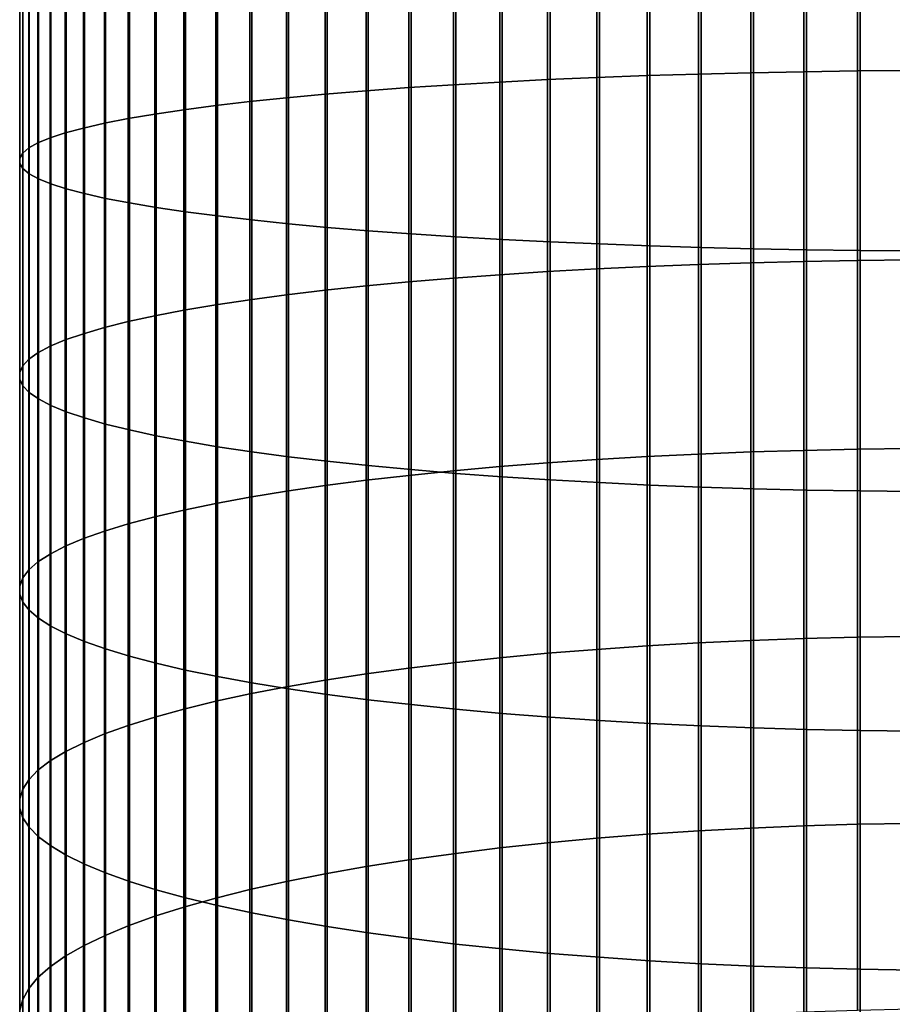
# Model space of a CAD drawing. Header units: metres. Extents: x -28 to 70, y -212 to 28.
# Tile 66 of 239: x -12 to -1, y -120 to -108. Entities that reach past the tile are written whole.
import ezdxf

# ---------------------------------------------------------------- set-up
doc = ezdxf.new("R2010")
doc.units = ezdxf.units.M
doc.layers.add('solid_10_261_102_XXX', color=7, linetype='CONTINUOUS')

msp = doc.modelspace()

# ---------------------------------------------------------------- linework, layer by layer
at = {"layer": 'solid_10_261_102_XXX'}
for points in [[(-5.27688, -106.09256, 403.370056), (-5.27688, -108.523216, 403.17041), (-5.880963, -108.55368, 403.488037), (-5.880963, -106.114334, 403.688385)], [(-4.65555, -106.073174, 403.0867), (-4.65555, -108.496101, 402.887695), (-5.27688, -108.523216, 403.17041), (-5.27688, -106.09256, 403.370056)], [(-4.019004, -106.056252, 402.839233), (-4.019004, -108.47242, 402.640747), (-4.65555, -108.496101, 402.887695), (-4.65555, -106.073174, 403.0867)], [(-3.369324, -106.041832, 402.628448), (-3.369324, -108.452248, 402.43045), (-4.019004, -108.47242, 402.640747), (-4.019004, -106.056252, 402.839233)], [(-2.708631, -106.029968, 402.455017), (-2.708631, -108.435654, 402.257446), (-3.369324, -108.452248, 402.43045), (-3.369324, -106.041832, 402.628448)], [(-2.039085, -106.020706, 402.31958), (-2.039085, -108.422691, 402.122284), (-2.708631, -108.435654, 402.257446), (-2.708631, -106.029968, 402.455017)], [(-1.362875, -106.014069, 402.222534), (-1.362875, -108.413406, 402.025452), (-2.039085, -108.422691, 402.122284), (-2.039085, -106.020706, 402.31958)], [(-0.682211, -106.010071, 402.164185), (-0.682211, -108.407822, 401.967224), (-1.362875, -108.413406, 402.025452), (-1.362875, -106.014069, 402.222534)], [(-7.57031, -106.193253, 404.842194), (-7.57031, -108.664085, 404.639252), (-8.086323, -108.706833, 405.08493), (-8.086323, -106.223808, 405.288879)], [(-7.029555, -106.164764, 404.425659), (-7.029555, -108.624229, 404.223663), (-7.57031, -108.664085, 404.639252), (-7.57031, -106.193253, 404.842194)], [(-6.465825, -106.138428, 404.040649), (-6.465825, -108.587387, 403.839508), (-7.029555, -108.624229, 404.223663), (-7.029555, -106.164764, 404.425659)], [(-5.880963, -106.114334, 403.688385), (-5.880963, -108.55368, 403.488037), (-6.465825, -108.587387, 403.839508), (-6.465825, -106.138428, 404.040649)], [(-9.469481, -106.326813, 406.794739), (-9.469481, -108.850929, 406.587402), (-9.870549, -108.903725, 407.137939), (-9.870549, -106.364555, 407.346497)], [(-9.037462, -106.290695, 406.266754), (-9.037462, -108.8004, 406.060608), (-9.469481, -108.850929, 406.587402), (-9.469481, -106.326813, 406.794739)], [(-8.575907, -106.256325, 405.764252), (-8.575907, -108.752319, 405.559235), (-9.037462, -108.8004, 406.060608), (-9.037462, -106.290695, 406.266754)], [(-8.086323, -106.223808, 405.288879), (-8.086323, -108.706833, 405.08493), (-8.575907, -108.752319, 405.559235), (-8.575907, -106.256325, 405.764252)], [(-10.574701, -106.44442, 408.514038), (-10.574701, -109.01545, 408.302856), (-10.875484, -109.074013, 408.913452), (-10.875484, -106.486275, 409.126007)], [(-10.239358, -106.403801, 407.920227), (-10.239358, -108.958626, 407.710388), (-10.574701, -109.01545, 408.302856), (-10.574701, -106.44442, 408.514038)], [(-9.870549, -106.364555, 407.346497), (-9.870549, -108.903725, 407.137939), (-10.239358, -108.958626, 407.710388), (-10.239358, -106.403801, 407.920227)], [(-11.369547, -106.573166, 410.396332), (-11.369547, -109.195572, 410.180939), (-11.561213, -109.258171, 410.833679), (-11.561213, -106.61792, 411.050537)], [(-11.14072, -106.529243, 409.75412), (-11.14072, -109.134117, 409.540161), (-11.369547, -109.195572, 410.180939), (-11.369547, -106.573166, 410.396332)], [(-10.875484, -106.486275, 409.126007), (-10.875484, -109.074013, 408.913452), (-11.14072, -109.134117, 409.540161), (-11.14072, -106.529243, 409.75412)], [(-11.830687, -106.70929, 412.386353), (-11.830687, -109.385994, 412.166504), (-11.907613, -109.450806, 412.842224), (-11.907613, -106.755615, 413.063599)], [(-11.715095, -106.663345, 411.7146), (-11.715095, -109.321716, 411.496246), (-11.830687, -109.385994, 412.166504), (-11.830687, -106.70929, 412.386353)], [(-11.561213, -106.61792, 411.050537), (-11.561213, -109.258171, 410.833679), (-11.715095, -109.321716, 411.496246), (-11.715095, -106.663345, 411.7146)], [(-11.907613, -106.755615, 413.063599), (-11.907613, -109.450806, 412.842224), (-11.945621, -109.515923, 413.52121), (-11.945621, -106.802162, 413.744141)], [(-11.945621, -106.802162, 413.744141), (-11.945621, -109.515923, 413.52121), (-11.944586, -109.581146, 414.201263), (-11.944586, -106.848785, 414.42572)], [(-11.944586, -106.848785, 414.42572), (-11.944586, -109.581146, 414.201263), (-11.904513, -109.646255, 414.880157), (-11.904513, -106.895325, 415.10611)], [(-11.904513, -106.895325, 415.10611), (-11.904513, -109.646255, 414.880157), (-11.825533, -109.711037, 415.555634), (-11.825533, -106.941635, 415.783112)], [(-11.825533, -106.941635, 415.783112), (-11.825533, -109.711037, 415.555634), (-11.707903, -109.775284, 416.225555), (-11.707903, -106.987564, 416.454529)], [(-11.707903, -106.987564, 416.454529), (-11.707903, -109.775284, 416.225555), (-11.552008, -109.838783, 416.887634), (-11.552008, -107.032951, 417.118103)], [(-11.552008, -107.032951, 417.118103), (-11.552008, -109.838783, 416.887634), (-11.358356, -109.901329, 417.539795), (-11.358356, -107.07766, 417.771729)], [(-11.358356, -107.07766, 417.771729), (-11.358356, -109.901329, 417.539795), (-11.127584, -109.962715, 418.179871), (-11.127584, -107.121544, 418.413269)], [(-11.127584, -107.121544, 418.413269), (-11.127584, -109.962715, 418.179871), (-10.860441, -110.022743, 418.805786), (-10.860441, -107.164452, 419.040558)], [(-10.860441, -107.164452, 419.040558), (-10.860441, -110.022743, 418.805786), (-10.557803, -110.081215, 419.415466), (-10.557803, -107.206245, 419.651611)], [(-10.557803, -107.206245, 419.651611), (-10.557803, -110.081215, 419.415466), (-10.22066, -110.137947, 420.006958), (-10.22066, -107.246796, 420.244415)], [(-10.22066, -107.246796, 420.244415), (-10.22066, -110.137947, 420.006958), (-9.850112, -110.192734, 420.578278), (-9.850112, -107.285965, 420.817047)], [(-9.850112, -107.285965, 420.817047), (-9.850112, -110.192734, 420.578278), (-9.447371, -110.245422, 421.127594), (-9.447371, -107.323624, 421.367584)], [(-9.447371, -107.323624, 421.367584), (-9.447371, -110.245422, 421.127594), (-9.013752, -110.295822, 421.653107), (-9.013752, -107.35965, 421.894257)], [(-9.013752, -107.35965, 421.894257), (-9.013752, -110.295822, 421.653107), (-8.550674, -110.343773, 422.153076), (-8.550674, -107.393929, 422.395386)], [(-8.550674, -107.393929, 422.395386), (-8.550674, -110.343773, 422.153076), (-8.059649, -110.389114, 422.625916), (-8.059649, -107.426338, 422.869263)], [(-8.059649, -107.426338, 422.869263), (-8.059649, -110.389114, 422.625916), (-7.542284, -110.431709, 423.070038), (-7.542284, -107.456787, 423.314392)], [(-7.542284, -107.456787, 423.314392), (-7.542284, -110.431709, 423.070038), (-7.000267, -110.471413, 423.483978), (-7.000267, -107.485168, 423.729279)], [(-7.000267, -107.485168, 423.729279), (-7.000267, -110.471413, 423.483978), (-6.435371, -110.508095, 423.866455), (-6.435371, -107.511383, 424.112579)], [(-6.435371, -107.511383, 424.112579), (-6.435371, -110.508095, 423.866455), (-5.849443, -110.541634, 424.216125), (-5.849443, -107.535362, 424.463074)], [(-5.849443, -107.535362, 424.463074), (-5.849443, -110.541634, 424.216125), (-5.244397, -110.571915, 424.531921), (-5.244397, -107.557007, 424.779572)], [(-5.244397, -107.557007, 424.779572), (-5.244397, -110.571915, 424.531921), (-4.62221, -110.598854, 424.812805), (-4.62221, -107.576263, 425.061066)], [(-4.62221, -107.576263, 425.061066), (-4.62221, -110.598854, 424.812805), (-3.984917, -110.622353, 425.0578), (-3.984917, -107.593063, 425.30661)], [(-3.984917, -107.593063, 425.30661), (-3.984917, -110.622353, 425.0578), (-3.334599, -110.642334, 425.266144), (-3.334599, -107.607346, 425.515442)], [(-3.334599, -107.607346, 425.515442), (-3.334599, -110.642334, 425.266144), (-2.673383, -110.658737, 425.437164), (-2.673383, -107.619072, 425.686859)], [(-2.673383, -107.619072, 425.686859), (-2.673383, -110.658737, 425.437164), (-2.00343, -110.671501, 425.570312), (-2.00343, -107.628197, 425.820282)], [(-2.00343, -107.628197, 425.820282), (-2.00343, -110.671501, 425.570312), (-1.326928, -110.680595, 425.6651), (-1.326928, -107.634697, 425.915283)], [(-1.326928, -107.634697, 425.915283), (-1.326928, -110.680595, 425.6651), (-0.64609, -110.685982, 425.721283), (-0.64609, -107.638542, 425.971588)], [(-3.369324, -108.452248, 402.43045), (-3.369324, -110.856361, 402.166687), (-4.019004, -110.882271, 402.376373), (-4.019004, -108.47242, 402.640747)], [(-2.708631, -108.435654, 402.257446), (-2.708631, -110.835045, 401.994202), (-3.369324, -110.856361, 402.166687), (-3.369324, -108.452248, 402.43045)], [(-2.039085, -108.422691, 402.122284), (-2.039085, -110.818398, 401.859467), (-2.708631, -110.835045, 401.994202), (-2.708631, -108.435654, 402.257446)], [(-1.362875, -108.413406, 402.025452), (-1.362875, -110.806473, 401.762909), (-2.039085, -110.818398, 401.859467), (-2.039085, -108.422691, 402.122284)], [(-0.682211, -108.407822, 401.967224), (-0.682211, -110.799301, 401.704865), (-1.362875, -110.806473, 401.762909), (-1.362875, -108.413406, 402.025452)], [(-5.880963, -108.55368, 403.488037), (-5.880963, -110.986641, 403.2211), (-6.465825, -111.029938, 403.571533), (-6.465825, -108.587387, 403.839508)], [(-5.27688, -108.523216, 403.17041), (-5.27688, -110.947517, 402.904449), (-5.880963, -110.986641, 403.2211), (-5.880963, -108.55368, 403.488037)], [(-4.65555, -108.496101, 402.887695), (-4.65555, -110.912689, 402.622559), (-5.27688, -110.947517, 402.904449), (-5.27688, -108.523216, 403.17041)], [(-4.019004, -108.47242, 402.640747), (-4.019004, -110.882271, 402.376373), (-4.65555, -110.912689, 402.622559), (-4.65555, -108.496101, 402.887695)], [(-8.086323, -108.706833, 405.08493), (-8.086323, -111.18335, 404.813232), (-8.575907, -111.241783, 405.286102), (-8.575907, -108.752319, 405.559235)], [(-7.57031, -108.664085, 404.639252), (-7.57031, -111.128456, 404.368866), (-8.086323, -111.18335, 404.813232), (-8.086323, -108.706833, 405.08493)], [(-7.029555, -108.624229, 404.223663), (-7.029555, -111.077255, 403.954529), (-7.57031, -111.128456, 404.368866), (-7.57031, -108.664085, 404.639252)], [(-6.465825, -108.587387, 403.839508), (-6.465825, -111.029938, 403.571533), (-7.029555, -111.077255, 403.954529), (-7.029555, -108.624229, 404.223663)], [(-9.037462, -108.8004, 406.060608), (-9.037462, -111.303543, 405.78598), (-9.469481, -111.368439, 406.311218), (-9.469481, -108.850929, 406.587402)], [(-8.575907, -108.752319, 405.559235), (-8.575907, -111.241783, 405.286102), (-9.037462, -111.303543, 405.78598), (-9.037462, -108.8004, 406.060608)], [(-9.870549, -108.903725, 407.137939), (-9.870549, -111.436256, 406.860107), (-10.239358, -111.506767, 407.430817), (-10.239358, -108.958626, 407.710388)], [(-9.469481, -108.850929, 406.587402), (-9.469481, -111.368439, 406.311218), (-9.870549, -111.436256, 406.860107), (-9.870549, -108.903725, 407.137939)], [(-10.875484, -109.074013, 408.913452), (-10.875484, -111.654976, 408.63031), (-11.14072, -111.73217, 409.255127), (-11.14072, -109.134117, 409.540161)], [(-10.574701, -109.01545, 408.302856), (-10.574701, -111.579758, 408.021545), (-10.875484, -111.654976, 408.63031), (-10.875484, -109.074013, 408.913452)], [(-10.239358, -108.958626, 407.710388), (-10.239358, -111.506767, 407.430817), (-10.574701, -111.579758, 408.021545), (-10.574701, -109.01545, 408.302856)], [(-11.369547, -109.195572, 410.180939), (-11.369547, -111.811104, 409.893982), (-11.561213, -111.891518, 410.544769), (-11.561213, -109.258171, 410.833679)], [(-11.14072, -109.134117, 409.540161), (-11.14072, -111.73217, 409.255127), (-11.369547, -111.811104, 409.893982), (-11.369547, -109.195572, 410.180939)], [(-11.715095, -109.321716, 411.496246), (-11.715095, -111.973137, 411.205353), (-11.830687, -112.055695, 411.873596), (-11.830687, -109.385994, 412.166504)], [(-11.561213, -109.258171, 410.833679), (-11.561213, -111.891518, 410.544769), (-11.715095, -111.973137, 411.205353), (-11.715095, -109.321716, 411.496246)], [(-11.907613, -109.450806, 412.842224), (-11.907613, -112.138939, 412.547302), (-11.945621, -112.22258, 413.224274), (-11.945621, -109.515923, 413.52121)], [(-11.830687, -109.385994, 412.166504), (-11.830687, -112.055695, 411.873596), (-11.907613, -112.138939, 412.547302), (-11.907613, -109.450806, 412.842224)], [(-11.945621, -109.515923, 413.52121), (-11.945621, -112.22258, 413.224274), (-11.944586, -112.306351, 413.902283), (-11.944586, -109.581146, 414.201263)], [(-11.944586, -109.581146, 414.201263), (-11.944586, -112.306351, 413.902283), (-11.904513, -112.389977, 414.579132), (-11.904513, -109.646255, 414.880157)], [(-11.904513, -109.646255, 414.880157), (-11.904513, -112.389977, 414.579132), (-11.825533, -112.47319, 415.252625), (-11.825533, -109.711037, 415.555634)], [(-11.825533, -109.711037, 415.555634), (-11.825533, -112.47319, 415.252625), (-11.707903, -112.55571, 415.920502), (-11.707903, -109.775284, 416.225555)], [(-11.707903, -109.775284, 416.225555), (-11.707903, -112.55571, 415.920502), (-11.552008, -112.637276, 416.580627), (-11.552008, -109.838783, 416.887634)], [(-11.552008, -109.838783, 416.887634), (-11.552008, -112.637276, 416.580627), (-11.358356, -112.717613, 417.230835), (-11.358356, -109.901329, 417.539795)], [(-11.358356, -109.901329, 417.539795), (-11.358356, -112.717613, 417.230835), (-11.127584, -112.796455, 417.868988), (-11.127584, -109.962715, 418.179871)], [(-11.127584, -109.962715, 418.179871), (-11.127584, -112.796455, 417.868988), (-10.860441, -112.873558, 418.493042), (-10.860441, -110.022743, 418.805786)], [(-10.860441, -110.022743, 418.805786), (-10.860441, -112.873558, 418.493042), (-10.557803, -112.948662, 419.100891), (-10.557803, -110.081215, 419.415466)], [(-10.557803, -110.081215, 419.415466), (-10.557803, -112.948662, 419.100891), (-10.22066, -113.021523, 419.690582), (-10.22066, -110.137947, 420.006958)], [(-10.22066, -110.137947, 420.006958), (-10.22066, -113.021523, 419.690582), (-9.850112, -113.091904, 420.260193), (-9.850112, -110.192734, 420.578278)], [(-9.850112, -110.192734, 420.578278), (-9.850112, -113.091904, 420.260193), (-9.447371, -113.159569, 420.807892), (-9.447371, -110.245422, 421.127594)], [(-9.447371, -110.245422, 421.127594), (-9.447371, -113.159569, 420.807892), (-9.013752, -113.224304, 421.331818), (-9.013752, -110.295822, 421.653107)], [(-9.013752, -110.295822, 421.653107), (-9.013752, -113.224304, 421.331818), (-8.550674, -113.285896, 421.830292), (-8.550674, -110.343773, 422.153076)], [(-8.550674, -110.343773, 422.153076), (-8.550674, -113.285896, 421.830292), (-8.059649, -113.344139, 422.301697), (-8.059649, -110.389114, 422.625916)], [(-8.059649, -110.389114, 422.625916), (-8.059649, -113.344139, 422.301697), (-7.542284, -113.398849, 422.744507), (-7.542284, -110.431709, 423.070038)], [(-7.542284, -110.431709, 423.070038), (-7.542284, -113.398849, 422.744507), (-7.000267, -113.449844, 423.157227), (-7.000267, -110.471413, 423.483978)], [(-7.000267, -110.471413, 423.483978), (-7.000267, -113.449844, 423.157227), (-6.435371, -113.496956, 423.538544), (-6.435371, -110.508095, 423.866455)], [(-6.435371, -110.508095, 423.866455), (-6.435371, -113.496956, 423.538544), (-5.849443, -113.540031, 423.887177), (-5.849443, -110.541634, 424.216125)], [(-5.849443, -110.541634, 424.216125), (-5.849443, -113.540031, 423.887177), (-5.244397, -113.578934, 424.202026), (-5.244397, -110.571915, 424.531921)], [(-5.244397, -110.571915, 424.531921), (-5.244397, -113.578934, 424.202026), (-4.62221, -113.613533, 424.482056), (-4.62221, -110.598854, 424.812805)], [(-4.62221, -110.598854, 424.812805), (-4.62221, -113.613533, 424.482056), (-3.984917, -113.643715, 424.726318), (-3.984917, -110.622353, 425.0578)], [(-3.984917, -110.622353, 425.0578), (-3.984917, -113.643715, 424.726318), (-3.334599, -113.66938, 424.934052), (-3.334599, -110.642334, 425.266144)], [(-3.334599, -110.642334, 425.266144), (-3.334599, -113.66938, 424.934052), (-2.673383, -113.690445, 425.104553), (-2.673383, -110.658737, 425.437164)], [(-2.673383, -110.658737, 425.437164), (-2.673383, -113.690445, 425.104553), (-2.00343, -113.706848, 425.237305), (-2.00343, -110.671501, 425.570312)], [(-2.00343, -110.671501, 425.570312), (-2.00343, -113.706848, 425.237305), (-1.326928, -113.718529, 425.331818), (-1.326928, -110.680595, 425.6651)], [(-1.326928, -110.680595, 425.6651), (-1.326928, -113.718529, 425.331818), (-0.64609, -113.725441, 425.387817), (-0.64609, -110.685982, 425.721283)], [(-2.039085, -110.818398, 401.859467), (-2.039085, -113.206032, 401.531281), (-2.708631, -113.226357, 401.665527), (-2.708631, -110.835045, 401.994202)], [(-1.362875, -110.806473, 401.762909), (-1.362875, -113.191467, 401.435089), (-2.039085, -113.206032, 401.531281), (-2.039085, -110.818398, 401.859467)], [(-0.682211, -110.799301, 401.704865), (-0.682211, -113.182716, 401.377258), (-1.362875, -113.191467, 401.435089), (-1.362875, -110.806473, 401.762909)], [(-4.65555, -110.912689, 402.622559), (-4.65555, -113.321129, 402.291534), (-5.27688, -113.36364, 402.572357), (-5.27688, -110.947517, 402.904449)], [(-4.019004, -110.882271, 402.376373), (-4.019004, -113.283997, 402.046265), (-4.65555, -113.321129, 402.291534), (-4.65555, -110.912689, 402.622559)], [(-3.369324, -110.856361, 402.166687), (-3.369324, -113.252373, 401.837372), (-4.019004, -113.283997, 402.046265), (-4.019004, -110.882271, 402.376373)], [(-2.708631, -110.835045, 401.994202), (-2.708631, -113.226357, 401.665527), (-3.369324, -113.252373, 401.837372), (-3.369324, -110.856361, 402.166687)], [(-6.465825, -111.029938, 403.571533), (-6.465825, -113.464256, 403.236938), (-7.029555, -113.522018, 403.6185), (-7.029555, -111.077255, 403.954529)], [(-5.880963, -110.986641, 403.2211), (-5.880963, -113.4114, 402.887848), (-6.465825, -113.464256, 403.236938), (-6.465825, -111.029938, 403.571533)], [(-5.27688, -110.947517, 402.904449), (-5.27688, -113.36364, 402.572357), (-5.880963, -113.4114, 402.887848), (-5.880963, -110.986641, 403.2211)], [(-8.086323, -111.18335, 404.813232), (-8.086323, -113.651527, 404.473969), (-8.575907, -113.722855, 404.945099), (-8.575907, -111.241783, 405.286102)], [(-7.57031, -111.128456, 404.368866), (-7.57031, -113.584511, 404.031311), (-8.086323, -113.651527, 404.473969), (-8.086323, -111.18335, 404.813232)], [(-7.029555, -111.077255, 403.954529), (-7.029555, -113.522018, 403.6185), (-7.57031, -113.584511, 404.031311), (-7.57031, -111.128456, 404.368866)], [(-9.037462, -111.303543, 405.78598), (-9.037462, -113.798248, 405.443085), (-9.469481, -113.877464, 405.96637), (-9.469481, -111.368439, 406.311218)], [(-8.575907, -111.241783, 405.286102), (-8.575907, -113.722855, 404.945099), (-9.037462, -113.798248, 405.443085), (-9.037462, -111.303543, 405.78598)], [(-9.870549, -111.436256, 406.860107), (-9.870549, -113.960251, 406.513184), (-10.239358, -114.046326, 407.081757), (-10.239358, -111.506767, 407.430817)], [(-9.469481, -111.368439, 406.311218), (-9.469481, -113.877464, 405.96637), (-9.870549, -113.960251, 406.513184), (-9.870549, -111.436256, 406.860107)], [(-10.239358, -111.506767, 407.430817), (-10.239358, -114.046326, 407.081757), (-10.574701, -114.135422, 407.670258), (-10.574701, -111.579758, 408.021545)], [(-10.875484, -111.654976, 408.63031), (-10.875484, -114.227234, 408.276764), (-11.14072, -114.32148, 408.899231), (-11.14072, -111.73217, 409.255127)], [(-10.574701, -111.579758, 408.021545), (-10.574701, -114.135422, 407.670258), (-10.875484, -114.227234, 408.276764), (-10.875484, -111.654976, 408.63031)], [(-11.369547, -111.811104, 409.893982), (-11.369547, -114.417831, 409.535706), (-11.561213, -114.515984, 410.184052), (-11.561213, -111.891518, 410.544769)], [(-11.14072, -111.73217, 409.255127), (-11.14072, -114.32148, 408.899231), (-11.369547, -114.417831, 409.535706), (-11.369547, -111.811104, 409.893982)], [(-11.561213, -111.891518, 410.544769), (-11.561213, -114.515984, 410.184052), (-11.715095, -114.615616, 410.842163), (-11.715095, -111.973137, 411.205353)], [(-11.830687, -112.055695, 411.873596), (-11.830687, -114.7164, 411.507904), (-11.907613, -114.818016, 412.179077), (-11.907613, -112.138939, 412.547302)], [(-11.715095, -111.973137, 411.205353), (-11.715095, -114.615616, 410.842163), (-11.830687, -114.7164, 411.507904), (-11.830687, -112.055695, 411.873596)], [(-11.907613, -112.138939, 412.547302), (-11.907613, -114.818016, 412.179077), (-11.945621, -114.920113, 412.853516), (-11.945621, -112.22258, 413.224274)], [(-11.945621, -112.22258, 413.224274), (-11.945621, -114.920113, 412.853516), (-11.944586, -115.022377, 413.528992), (-11.944586, -112.306351, 413.902283)], [(-11.944586, -112.306351, 413.902283), (-11.944586, -115.022377, 413.528992), (-11.904513, -115.124458, 414.203308), (-11.904513, -112.389977, 414.579132)], [(-11.904513, -112.389977, 414.579132), (-11.904513, -115.124458, 414.203308), (-11.825533, -115.226036, 414.874237), (-11.825533, -112.47319, 415.252625)], [(-11.825533, -112.47319, 415.252625), (-11.825533, -115.226036, 414.874237), (-11.707903, -115.326767, 415.539612), (-11.707903, -112.55571, 415.920502)], [(-11.707903, -112.55571, 415.920502), (-11.707903, -115.326767, 415.539612), (-11.552008, -115.426331, 416.197266), (-11.552008, -112.637276, 416.580627)], [(-11.552008, -112.637276, 416.580627), (-11.552008, -115.426331, 416.197266), (-11.358356, -115.524399, 416.845062), (-11.358356, -112.717613, 417.230835)], [(-11.358356, -112.717613, 417.230835), (-11.358356, -115.524399, 416.845062), (-11.127584, -115.620651, 417.480835), (-11.127584, -112.796455, 417.868988)], [(-11.127584, -112.796455, 417.868988), (-11.127584, -115.620651, 417.480835), (-10.860441, -115.714767, 418.102509), (-10.860441, -112.873558, 418.493042)], [(-10.860441, -112.873558, 418.493042), (-10.860441, -115.714767, 418.102509), (-10.557803, -115.80645, 418.708099), (-10.557803, -112.948662, 419.100891)], [(-10.557803, -112.948662, 419.100891), (-10.557803, -115.80645, 418.708099), (-10.22066, -115.895386, 419.295593), (-10.22066, -113.021523, 419.690582)], [(-10.22066, -113.021523, 419.690582), (-10.22066, -115.895386, 419.295593), (-9.850112, -115.9813, 419.863068), (-9.850112, -113.091904, 420.260193)], [(-9.850112, -113.091904, 420.260193), (-9.850112, -115.9813, 419.863068), (-9.447371, -116.063904, 420.408691), (-9.447371, -113.159569, 420.807892)], [(-9.447371, -113.159569, 420.807892), (-9.447371, -116.063904, 420.408691), (-9.013752, -116.142921, 420.930664), (-9.013752, -113.224304, 421.331818)], [(-0.682211, -113.182716, 401.377258), (-0.682211, -115.556297, 400.984711), (-1.362875, -115.566628, 401.042267), (-1.362875, -113.191467, 401.435089)], [(-9.013752, -113.224304, 421.331818), (-9.013752, -116.142921, 420.930664), (-8.550674, -116.218109, 421.427277), (-8.550674, -113.285896, 421.830292)], [(-8.550674, -113.285896, 421.830292), (-8.550674, -116.218109, 421.427277), (-8.059649, -116.289207, 421.896912), (-8.059649, -113.344139, 422.301697)], [(-4.019004, -113.283997, 402.046265), (-4.019004, -115.675812, 401.650665), (-4.65555, -115.719627, 401.894836), (-4.65555, -113.321129, 402.291534)], [(-3.369324, -113.252373, 401.837372), (-3.369324, -115.638489, 401.442719), (-4.019004, -115.675812, 401.650665), (-4.019004, -113.283997, 402.046265)], [(-2.708631, -113.226357, 401.665527), (-2.708631, -115.607788, 401.271637), (-3.369324, -115.638489, 401.442719), (-3.369324, -113.252373, 401.837372)], [(-2.039085, -113.206032, 401.531281), (-2.039085, -115.583809, 401.138), (-2.708631, -115.607788, 401.271637), (-2.708631, -113.226357, 401.665527)], [(-1.362875, -113.191467, 401.435089), (-1.362875, -115.566628, 401.042267), (-2.039085, -115.583809, 401.138), (-2.039085, -113.206032, 401.531281)], [(-8.059649, -113.344139, 422.301697), (-8.059649, -116.289207, 421.896912), (-7.542284, -116.355988, 422.338043), (-7.542284, -113.398849, 422.744507)], [(-7.542284, -113.398849, 422.744507), (-7.542284, -116.355988, 422.338043), (-7.000267, -116.418243, 422.749237), (-7.000267, -113.449844, 423.157227)], [(-5.880963, -113.4114, 402.887848), (-5.880963, -115.826157, 402.488464), (-6.465825, -115.888527, 402.835968), (-6.465825, -113.464256, 403.236938)], [(-5.27688, -113.36364, 402.572357), (-5.27688, -115.769798, 402.174408), (-5.880963, -115.826157, 402.488464), (-5.880963, -113.4114, 402.887848)], [(-4.65555, -113.321129, 402.291534), (-4.65555, -115.719627, 401.894836), (-5.27688, -115.769798, 402.174408), (-5.27688, -113.36364, 402.572357)], [(-7.029555, -113.522018, 403.6185), (-7.029555, -115.956688, 403.21582), (-7.57031, -116.030434, 403.62677), (-7.57031, -113.584511, 404.031311)], [(-6.465825, -113.464256, 403.236938), (-6.465825, -115.888527, 402.835968), (-7.029555, -115.956688, 403.21582), (-7.029555, -113.522018, 403.6185)], [(-7.000267, -113.449844, 423.157227), (-7.000267, -116.418243, 422.749237), (-6.435371, -116.475754, 423.12912), (-6.435371, -113.496956, 423.538544)], [(-6.435371, -113.496956, 423.538544), (-6.435371, -116.475754, 423.12912), (-5.849443, -116.528336, 423.47644), (-5.849443, -113.540031, 423.887177)], [(-5.849443, -113.540031, 423.887177), (-5.849443, -116.528336, 423.47644), (-5.244397, -116.575821, 423.790131), (-5.244397, -113.578934, 424.202026)], [(-8.086323, -113.651527, 404.473969), (-8.086323, -116.10952, 404.067444), (-8.575907, -116.193687, 404.536438), (-8.575907, -113.722855, 404.945099)], [(-7.57031, -113.584511, 404.031311), (-7.57031, -116.030434, 403.62677), (-8.086323, -116.10952, 404.067444), (-8.086323, -113.651527, 404.473969)], [(-5.244397, -113.578934, 424.202026), (-5.244397, -116.575821, 423.790131), (-4.62221, -116.618057, 424.069092), (-4.62221, -113.613533, 424.482056)], [(-4.62221, -113.613533, 424.482056), (-4.62221, -116.618057, 424.069092), (-3.984917, -116.6549, 424.312439), (-3.984917, -113.643715, 424.726318)], [(-3.984917, -113.643715, 424.726318), (-3.984917, -116.6549, 424.312439), (-3.334599, -116.686226, 424.519409), (-3.334599, -113.66938, 424.934052)], [(-3.334599, -113.66938, 424.934052), (-3.334599, -116.686226, 424.519409), (-2.673383, -116.711945, 424.68927), (-2.673383, -113.690445, 425.104553)], [(-9.037462, -113.798248, 405.443085), (-9.037462, -116.282654, 405.032196), (-9.469481, -116.376137, 405.553101), (-9.469481, -113.877464, 405.96637)], [(-8.575907, -113.722855, 404.945099), (-8.575907, -116.193687, 404.536438), (-9.037462, -116.282654, 405.032196), (-9.037462, -113.798248, 405.443085)], [(-2.673383, -113.690445, 425.104553), (-2.673383, -116.711945, 424.68927), (-2.00343, -116.731964, 424.821503), (-2.00343, -113.706848, 425.237305)], [(-2.00343, -113.706848, 425.237305), (-2.00343, -116.731964, 424.821503), (-1.326928, -116.746216, 424.91568), (-1.326928, -113.718529, 425.331818)], [(-1.326928, -113.718529, 425.331818), (-1.326928, -116.746216, 424.91568), (-0.64609, -116.754662, 424.971466), (-0.64609, -113.725441, 425.387817)], [(-9.469481, -113.877464, 405.96637), (-9.469481, -116.376137, 405.553101), (-9.870549, -116.473824, 406.097443), (-9.870549, -113.960251, 406.513184)], [(-10.239358, -114.046326, 407.081757), (-10.239358, -116.575401, 406.663483), (-10.574701, -116.680534, 407.249329), (-10.574701, -114.135422, 407.670258)], [(-9.870549, -113.960251, 406.513184), (-9.870549, -116.473824, 406.097443), (-10.239358, -116.575401, 406.663483), (-10.239358, -114.046326, 407.081757)], [(-10.574701, -114.135422, 407.670258), (-10.574701, -116.680534, 407.249329), (-10.875484, -116.788887, 407.853088), (-10.875484, -114.227234, 408.276764)], [(-10.875484, -114.227234, 408.276764), (-10.875484, -116.788887, 407.853088), (-11.14072, -116.900093, 408.472748), (-11.14072, -114.32148, 408.899231)], [(-11.369547, -114.417831, 409.535706), (-11.369547, -117.013794, 409.106354), (-11.561213, -117.129623, 409.75177), (-11.561213, -114.515984, 410.184052)], [(-11.14072, -114.32148, 408.899231), (-11.14072, -116.900093, 408.472748), (-11.369547, -117.013794, 409.106354), (-11.369547, -114.417831, 409.535706)], [(-11.561213, -114.515984, 410.184052), (-11.561213, -117.129623, 409.75177), (-11.715095, -117.247192, 410.406921), (-11.715095, -114.615616, 410.842163)], [(-11.715095, -114.615616, 410.842163), (-11.715095, -117.247192, 410.406921), (-11.830687, -117.366127, 411.069641), (-11.830687, -114.7164, 411.507904)], [(-11.830687, -114.7164, 411.507904), (-11.830687, -117.366127, 411.069641), (-11.907613, -117.486031, 411.737793), (-11.907613, -114.818016, 412.179077)], [(-11.907613, -114.818016, 412.179077), (-11.907613, -117.486031, 411.737793), (-11.945621, -117.606522, 412.40921), (-11.945621, -114.920113, 412.853516)], [(-11.945621, -114.920113, 412.853516), (-11.945621, -117.606522, 412.40921), (-11.944586, -117.727188, 413.081635), (-11.944586, -115.022377, 413.528992)], [(-11.944586, -115.022377, 413.528992), (-11.944586, -117.727188, 413.081635), (-11.904513, -117.847656, 413.752899), (-11.904513, -115.124458, 414.203308)], [(-11.904513, -115.124458, 414.203308), (-11.904513, -117.847656, 413.752899), (-11.825533, -117.967522, 414.420807), (-11.825533, -115.226036, 414.874237)], [(-11.825533, -115.226036, 414.874237), (-11.825533, -117.967522, 414.420807), (-11.707903, -118.086395, 415.083191), (-11.707903, -115.326767, 415.539612)], [(-11.707903, -115.326767, 415.539612), (-11.707903, -118.086395, 415.083191), (-11.552008, -118.20388, 415.737885), (-11.552008, -115.426331, 416.197266)], [(-11.552008, -115.426331, 416.197266), (-11.552008, -118.20388, 415.737885), (-11.358356, -118.319603, 416.382751), (-11.358356, -115.524399, 416.845062)], [(-11.358356, -115.524399, 416.845062), (-11.358356, -118.319603, 416.382751), (-11.127584, -118.433182, 417.015656), (-11.127584, -115.620651, 417.480835)], [(-11.127584, -115.620651, 417.480835), (-11.127584, -118.433182, 417.015656), (-10.860441, -118.54425, 417.634521), (-10.860441, -115.714767, 418.102509)], [(-3.369324, -115.638489, 401.442719), (-3.369324, -118.012939, 400.983032), (-4.019004, -118.055931, 401.189911), (-4.019004, -115.675812, 401.650665)], [(-2.708631, -115.607788, 401.271637), (-2.708631, -117.977585, 400.812866), (-3.369324, -118.012939, 400.983032), (-3.369324, -115.638489, 401.442719)], [(-2.039085, -115.583809, 401.138), (-2.039085, -117.949959, 400.679932), (-2.708631, -117.977585, 400.812866), (-2.708631, -115.607788, 401.271637)], [(-1.362875, -115.566628, 401.042267), (-1.362875, -117.930168, 400.584686), (-2.039085, -117.949959, 400.679932), (-2.039085, -115.583809, 401.138)], [(-0.682211, -115.556297, 400.984711), (-0.682211, -117.918266, 400.527435), (-1.362875, -117.930168, 400.584686), (-1.362875, -115.566628, 401.042267)], [(-10.860441, -115.714767, 418.102509), (-10.860441, -118.54425, 417.634521), (-10.557803, -118.652435, 418.237396), (-10.557803, -115.80645, 418.708099)], [(-5.27688, -115.769798, 402.174408), (-5.27688, -118.164185, 401.710876), (-5.880963, -118.229103, 402.023254), (-5.880963, -115.826157, 402.488464)], [(-4.65555, -115.719627, 401.894836), (-4.65555, -118.1064, 401.43277), (-5.27688, -118.164185, 401.710876), (-5.27688, -115.769798, 402.174408)], [(-4.019004, -115.675812, 401.650665), (-4.019004, -118.055931, 401.189911), (-4.65555, -118.1064, 401.43277), (-4.65555, -115.719627, 401.894836)], [(-10.557803, -115.80645, 418.708099), (-10.557803, -118.652435, 418.237396), (-10.22066, -118.757393, 418.822235), (-10.22066, -115.895386, 419.295593)], [(-10.22066, -115.895386, 419.295593), (-10.22066, -118.757393, 418.822235), (-9.850112, -118.858772, 419.387146), (-9.850112, -115.9813, 419.863068)], [(-6.465825, -115.888527, 402.835968), (-6.465825, -118.300941, 402.368958), (-7.029555, -118.379456, 402.746796), (-7.029555, -115.956688, 403.21582)], [(-5.880963, -115.826157, 402.488464), (-5.880963, -118.229103, 402.023254), (-6.465825, -118.300941, 402.368958), (-6.465825, -115.888527, 402.835968)], [(-9.850112, -115.9813, 419.863068), (-9.850112, -118.858772, 419.387146), (-9.447371, -118.956245, 419.930328), (-9.447371, -116.063904, 420.408691)], [(-7.57031, -116.030434, 403.62677), (-7.57031, -118.464401, 403.155579), (-8.086323, -118.555489, 403.593933), (-8.086323, -116.10952, 404.067444)], [(-7.029555, -115.956688, 403.21582), (-7.029555, -118.379456, 402.746796), (-7.57031, -118.464401, 403.155579), (-7.57031, -116.030434, 403.62677)], [(-9.447371, -116.063904, 420.408691), (-9.447371, -118.956245, 419.930328), (-9.013752, -119.0495, 420.449921), (-9.013752, -116.142921, 420.930664)], [(-9.013752, -116.142921, 420.930664), (-9.013752, -119.0495, 420.449921), (-8.550674, -119.138214, 420.944305), (-8.550674, -116.218109, 421.427277)], [(-8.086323, -116.10952, 404.067444), (-8.086323, -118.555489, 403.593933), (-8.575907, -118.652435, 404.060425), (-8.575907, -116.193687, 404.536438)], [(-9.037462, -116.282654, 405.032196), (-9.037462, -118.754906, 404.553589), (-9.469481, -118.862587, 405.071747), (-9.469481, -116.376137, 405.553101)], [(-8.575907, -116.193687, 404.536438), (-8.575907, -118.652435, 404.060425), (-9.037462, -118.754906, 404.553589), (-9.037462, -116.282654, 405.032196)], [(-8.550674, -116.218109, 421.427277), (-8.550674, -119.138214, 420.944305), (-8.059649, -119.222122, 421.411835), (-8.059649, -116.289207, 421.896912)], [(-8.059649, -116.289207, 421.896912), (-8.059649, -119.222122, 421.411835), (-7.542284, -119.300926, 421.850983), (-7.542284, -116.355988, 422.338043)], [(-9.469481, -116.376137, 405.553101), (-9.469481, -118.862587, 405.071747), (-9.870549, -118.975105, 405.61322), (-9.870549, -116.473824, 406.097443)], [(-7.542284, -116.355988, 422.338043), (-7.542284, -119.300926, 421.850983), (-7.000267, -119.374382, 422.260315), (-7.000267, -116.418243, 422.749237)], [(-7.000267, -116.418243, 422.749237), (-7.000267, -119.374382, 422.260315), (-6.435371, -119.442245, 422.638458), (-6.435371, -116.475754, 423.12912)], [(-9.870549, -116.473824, 406.097443), (-9.870549, -118.975105, 405.61322), (-10.239358, -119.09211, 406.17627), (-10.239358, -116.575401, 406.663483)], [(-6.435371, -116.475754, 423.12912), (-6.435371, -119.442245, 422.638458), (-5.849443, -119.504303, 422.984253), (-5.849443, -116.528336, 423.47644)], [(-5.849443, -116.528336, 423.47644), (-5.849443, -119.504303, 422.984253), (-5.244397, -119.560341, 423.296509), (-5.244397, -116.575821, 423.790131)], [(-10.239358, -116.575401, 406.663483), (-10.239358, -119.09211, 406.17627), (-10.574701, -119.213203, 406.759003), (-10.574701, -116.680534, 407.249329)], [(-5.244397, -116.575821, 423.790131), (-5.244397, -119.560341, 423.296509), (-4.62221, -119.610176, 423.574219), (-4.62221, -116.618057, 424.069092)], [(-4.62221, -116.618057, 424.069092), (-4.62221, -119.610176, 423.574219), (-3.984917, -119.653648, 423.816467), (-3.984917, -116.6549, 424.312439)], [(-3.984917, -116.6549, 424.312439), (-3.984917, -119.653648, 423.816467), (-3.334599, -119.69062, 424.022491), (-3.334599, -116.686226, 424.519409)], [(-10.875484, -116.788887, 407.853088), (-10.875484, -119.338005, 407.359589), (-11.14072, -119.466095, 407.975983), (-11.14072, -116.900093, 408.472748)], [(-10.574701, -116.680534, 407.249329), (-10.574701, -119.213203, 406.759003), (-10.875484, -119.338005, 407.359589), (-10.875484, -116.788887, 407.853088)], [(-3.334599, -116.686226, 424.519409), (-3.334599, -119.69062, 424.022491), (-2.673383, -119.72097, 424.191589), (-2.673383, -116.711945, 424.68927)], [(-2.673383, -116.711945, 424.68927), (-2.673383, -119.72097, 424.191589), (-2.00343, -119.744591, 424.323242), (-2.00343, -116.731964, 424.821503)], [(-2.00343, -116.731964, 424.821503), (-2.00343, -119.744591, 424.323242), (-1.326928, -119.761414, 424.416962), (-1.326928, -116.746216, 424.91568)], [(-1.326928, -116.746216, 424.91568), (-1.326928, -119.761414, 424.416962), (-0.64609, -119.771385, 424.472504), (-0.64609, -116.754662, 424.971466)], [(-11.14072, -116.900093, 408.472748), (-11.14072, -119.466095, 407.975983), (-11.369547, -119.597061, 408.606232), (-11.369547, -117.013794, 409.106354)], [(-11.369547, -117.013794, 409.106354), (-11.369547, -119.597061, 408.606232), (-11.561213, -119.730476, 409.24826), (-11.561213, -117.129623, 409.75177)], [(-11.561213, -117.129623, 409.75177), (-11.561213, -119.730476, 409.24826), (-11.715095, -119.865898, 409.899963), (-11.715095, -117.247192, 410.406921)], [(-11.715095, -117.247192, 410.406921), (-11.715095, -119.865898, 409.899963), (-11.830687, -120.002892, 410.559204), (-11.830687, -117.366127, 411.069641)], [(-11.830687, -117.366127, 411.069641), (-11.830687, -120.002892, 410.559204), (-11.907613, -120.140999, 411.223816), (-11.907613, -117.486031, 411.737793)], [(-11.907613, -117.486031, 411.737793), (-11.907613, -120.140999, 411.223816), (-11.945621, -120.279785, 411.891663), (-11.945621, -117.606522, 412.40921)], [(-11.945621, -117.606522, 412.40921), (-11.945621, -120.279785, 411.891663), (-11.944586, -120.418777, 412.560547), (-11.944586, -117.727188, 413.081635)], [(-11.944586, -117.727188, 413.081635), (-11.944586, -120.418777, 412.560547), (-11.904513, -120.557533, 413.228271), (-11.904513, -117.847656, 413.752899)], [(-11.904513, -117.847656, 413.752899), (-11.904513, -120.557533, 413.228271), (-11.825533, -120.695595, 413.89267), (-11.825533, -117.967522, 414.420807)], [(-11.825533, -117.967522, 414.420807), (-11.825533, -120.695595, 413.89267), (-11.707903, -120.83252, 414.551575), (-11.707903, -118.086395, 415.083191)], [(-3.369324, -118.012939, 400.983032), (-3.369324, -120.373955, 400.458679), (-4.019004, -120.422569, 400.664276), (-4.019004, -118.055931, 401.189911)], [(-2.708631, -117.977585, 400.812866), (-2.708631, -120.333954, 400.289551), (-3.369324, -120.373955, 400.458679), (-3.369324, -118.012939, 400.983032)], [(-2.039085, -117.949959, 400.679932), (-2.039085, -120.302711, 400.15741), (-2.708631, -120.333954, 400.289551), (-2.708631, -117.977585, 400.812866)], [(-1.362875, -117.930168, 400.584686), (-1.362875, -120.280327, 400.062744), (-2.039085, -120.302711, 400.15741), (-2.039085, -117.949959, 400.679932)], [(-0.682211, -117.918266, 400.527435), (-0.682211, -120.266869, 400.005829), (-1.362875, -120.280327, 400.062744), (-1.362875, -117.930168, 400.584686)], [(-11.707903, -118.086395, 415.083191), (-11.707903, -120.83252, 414.551575), (-11.552008, -120.967842, 415.20282), (-11.552008, -118.20388, 415.737885)], [(-4.65555, -118.1064, 401.43277), (-4.65555, -120.47966, 400.905701), (-5.27688, -120.545021, 401.182098), (-5.27688, -118.164185, 401.710876)], [(-4.019004, -118.055931, 401.189911), (-4.019004, -120.422569, 400.664276), (-4.65555, -120.47966, 400.905701), (-4.65555, -118.1064, 401.43277)], [(-11.552008, -118.20388, 415.737885), (-11.552008, -120.967842, 415.20282), (-11.358356, -121.101143, 415.844269), (-11.358356, -118.319603, 416.382751)], [(-5.880963, -118.229103, 402.023254), (-5.880963, -120.618446, 401.492615), (-6.465825, -120.699692, 401.836212), (-6.465825, -118.300941, 402.368958)], [(-5.27688, -118.164185, 401.710876), (-5.27688, -120.545021, 401.182098), (-5.880963, -120.618446, 401.492615), (-5.880963, -118.229103, 402.023254)], [(-11.358356, -118.319603, 416.382751), (-11.358356, -121.101143, 415.844269), (-11.127584, -121.231964, 416.473816), (-11.127584, -118.433182, 417.015656)], [(-7.029555, -118.379456, 402.746796), (-7.029555, -120.788506, 402.211761), (-7.57031, -120.884583, 402.618073), (-7.57031, -118.464401, 403.155579)], [(-6.465825, -118.300941, 402.368958), (-6.465825, -120.699692, 401.836212), (-7.029555, -120.788506, 402.211761), (-7.029555, -118.379456, 402.746796)], [(-11.127584, -118.433182, 417.015656), (-11.127584, -121.231964, 416.473816), (-10.860441, -121.359894, 417.089447), (-10.860441, -118.54425, 417.634521)], [(-7.57031, -118.464401, 403.155579), (-7.57031, -120.884583, 402.618073), (-8.086323, -120.98761, 403.053772), (-8.086323, -118.555489, 403.593933)], [(-10.860441, -118.54425, 417.634521), (-10.860441, -121.359894, 417.089447), (-10.557803, -121.484505, 417.689117), (-10.557803, -118.652435, 418.237396)], [(-10.557803, -118.652435, 418.237396), (-10.557803, -121.484505, 417.689117), (-10.22066, -121.6054, 418.270874), (-10.22066, -118.757393, 418.822235)], [(-8.575907, -118.652435, 404.060425), (-8.575907, -121.09726, 403.517456), (-9.037462, -121.213173, 404.007599), (-9.037462, -118.754906, 404.553589)], [(-8.086323, -118.555489, 403.593933), (-8.086323, -120.98761, 403.053772), (-8.575907, -121.09726, 403.517456), (-8.575907, -118.652435, 404.060425)], [(-10.22066, -118.757393, 418.822235), (-10.22066, -121.6054, 418.270874), (-9.850112, -121.722168, 418.832825), (-9.850112, -118.858772, 419.387146)], [(-9.037462, -118.754906, 404.553589), (-9.037462, -121.213173, 404.007599), (-9.469481, -121.334961, 404.522644), (-9.469481, -118.862587, 405.071747)], [(-9.469481, -118.862587, 405.071747), (-9.469481, -121.334961, 404.522644), (-9.870549, -121.462227, 405.060852), (-9.870549, -118.975105, 405.61322)], [(-9.850112, -118.858772, 419.387146), (-9.850112, -121.722168, 418.832825), (-9.447371, -121.834442, 419.373108), (-9.447371, -118.956245, 419.930328)], [(-9.870549, -118.975105, 405.61322), (-9.870549, -121.462227, 405.060852), (-10.239358, -121.594566, 405.620483), (-10.239358, -119.09211, 406.17627)], [(-9.447371, -118.956245, 419.930328), (-9.447371, -121.834442, 419.373108), (-9.013752, -121.941856, 419.889984), (-9.013752, -119.0495, 420.449921)], [(-10.239358, -119.09211, 406.17627), (-10.239358, -121.594566, 405.620483), (-10.574701, -121.731537, 406.199707), (-10.574701, -119.213203, 406.759003)], [(-9.013752, -119.0495, 420.449921), (-9.013752, -121.941856, 419.889984), (-8.550674, -122.044044, 420.381775), (-8.550674, -119.138214, 420.944305)], [(-8.550674, -119.138214, 420.944305), (-8.550674, -122.044044, 420.381775), (-8.059649, -122.140686, 420.846832), (-8.059649, -119.222122, 421.411835)], [(-10.574701, -119.213203, 406.759003), (-10.574701, -121.731537, 406.199707), (-10.875484, -121.872696, 406.796661), (-10.875484, -119.338005, 407.359589)], [(-8.059649, -119.222122, 421.411835), (-8.059649, -122.140686, 420.846832), (-7.542284, -122.231461, 421.283661), (-7.542284, -119.300926, 421.850983)], [(-10.875484, -119.338005, 407.359589), (-10.875484, -121.872696, 406.796661), (-11.14072, -122.01757, 407.409332), (-11.14072, -119.466095, 407.975983)], [(-7.542284, -119.300926, 421.850983), (-7.542284, -122.231461, 421.283661), (-7.000267, -122.316071, 421.690826), (-7.000267, -119.374382, 422.260315)], [(-7.000267, -119.374382, 422.260315), (-7.000267, -122.316071, 421.690826), (-6.435371, -122.394241, 422.066986), (-6.435371, -119.442245, 422.638458)], [(-11.14072, -119.466095, 407.975983), (-11.14072, -122.01757, 407.409332), (-11.369547, -122.16571, 408.035767), (-11.369547, -119.597061, 408.606232)], [(-6.435371, -119.442245, 422.638458), (-6.435371, -122.394241, 422.066986), (-5.849443, -122.465714, 422.41095), (-5.849443, -119.504303, 422.984253)], [(-5.849443, -119.504303, 422.984253), (-5.849443, -122.465714, 422.41095), (-5.244397, -122.530258, 422.721558), (-5.244397, -119.560341, 423.296509)], [(-11.369547, -119.597061, 408.606232), (-11.369547, -122.16571, 408.035767), (-11.561213, -122.316605, 408.673889), (-11.561213, -119.730476, 409.24826)], [(-5.244397, -119.560341, 423.296509), (-5.244397, -122.530258, 422.721558), (-4.62221, -122.587662, 422.997803), (-4.62221, -119.610176, 423.574219)], [(-4.62221, -119.610176, 423.574219), (-4.62221, -122.587662, 422.997803), (-3.984917, -122.637741, 423.23877), (-3.984917, -119.653648, 423.816467)], [(-3.984917, -119.653648, 423.816467), (-3.984917, -122.637741, 423.23877), (-3.334599, -122.680321, 423.443726), (-3.334599, -119.69062, 424.022491)], [(-11.561213, -119.730476, 409.24826), (-11.561213, -122.316605, 408.673889), (-11.715095, -122.46978, 409.321655), (-11.715095, -119.865898, 409.899963)], [(-3.334599, -119.69062, 424.022491), (-3.334599, -122.680321, 423.443726), (-2.673383, -122.715279, 423.611938), (-2.673383, -119.72097, 424.191589)], [(-2.673383, -119.72097, 424.191589), (-2.673383, -122.715279, 423.611938), (-2.00343, -122.742493, 423.742859), (-2.00343, -119.744591, 424.323242)], [(-2.00343, -119.744591, 424.323242), (-2.00343, -122.742493, 423.742859), (-1.326928, -122.761864, 423.836121), (-1.326928, -119.761414, 424.416962)], [(-1.326928, -119.761414, 424.416962), (-1.326928, -122.761864, 423.836121), (-0.64609, -122.773346, 423.891357), (-0.64609, -119.771385, 424.472504)], [(-11.715095, -119.865898, 409.899963), (-11.715095, -122.46978, 409.321655), (-11.830687, -122.624725, 409.976898), (-11.830687, -120.002892, 410.559204)], [(-11.830687, -120.002892, 410.559204), (-11.830687, -122.624725, 409.976898), (-11.907613, -122.780945, 410.637512), (-11.907613, -120.140999, 411.223816)], [(-11.907613, -120.140999, 411.223816), (-11.907613, -122.780945, 410.637512), (-11.945621, -122.937912, 411.301331), (-11.945621, -120.279785, 411.891663)]]:
    msp.add_3dface(points, dxfattribs=at)

doc.saveas('drawing.dxf')
